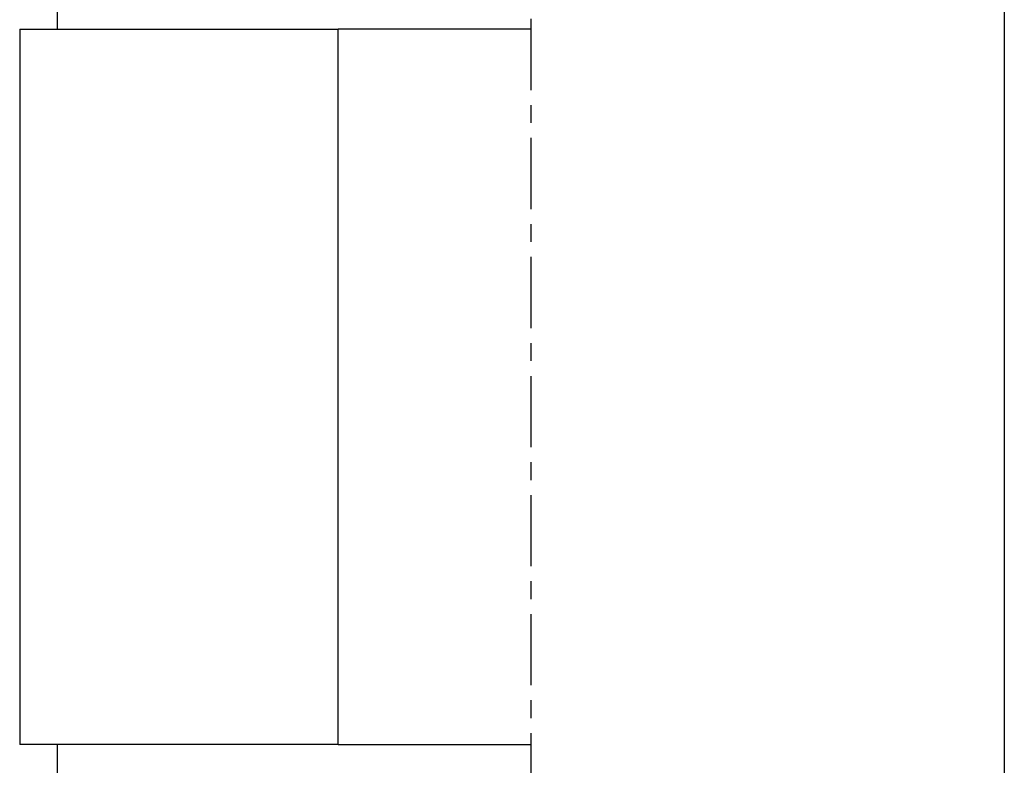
# Model space of a CAD drawing. Extents: x -3.5 to 3.5, y 0 to 13.8.
# Tile 1 of 11: x -3.4 to 3.1, y 5.7 to 10.6. Entities that reach past the tile are written whole.
import ezdxf

# ---------------------------------------------------------------- set-up
doc = ezdxf.new("R2010")
doc.units = 0
doc.header["$MEASUREMENT"] = 0
doc.linetypes.add('CHAIN', pattern=[0.7087, 0.4724, -0.0591, 0.1181, -0.0591])
doc.layers.get('0').update_dxf_attribs({"linetype": 'CONTINUOUS'})

msp = doc.modelspace()

# ---------------------------------------------------------------- linework, layer by layer
at = {"linetype": 'CHAIN'}
msp.add_line((0, 13.7925), (0, -0.045), dxfattribs=at)
for p, q in [((-3.145, 10.6875), (-3.145, 10.5625)), ((3.145, 10.6875), (3.145, 0)), ((-3.395, 10.5625), (-1.2787, 10.5625)), ((-3.395, 10.5625), (-3.395, 5.8125)), ((0, 10.5625), (-1.2787, 10.5625)), ((-1.2787, 5.8125), (-1.2787, 10.5625)), ((-1.2787, 5.8125), (-3.395, 5.8125)), ((-3.145, 5.8125), (-3.145, 0)), ((-1.2787, 5.8125), (0, 5.8125))]:
    msp.add_line(p, q)

doc.saveas('drawing.dxf')
